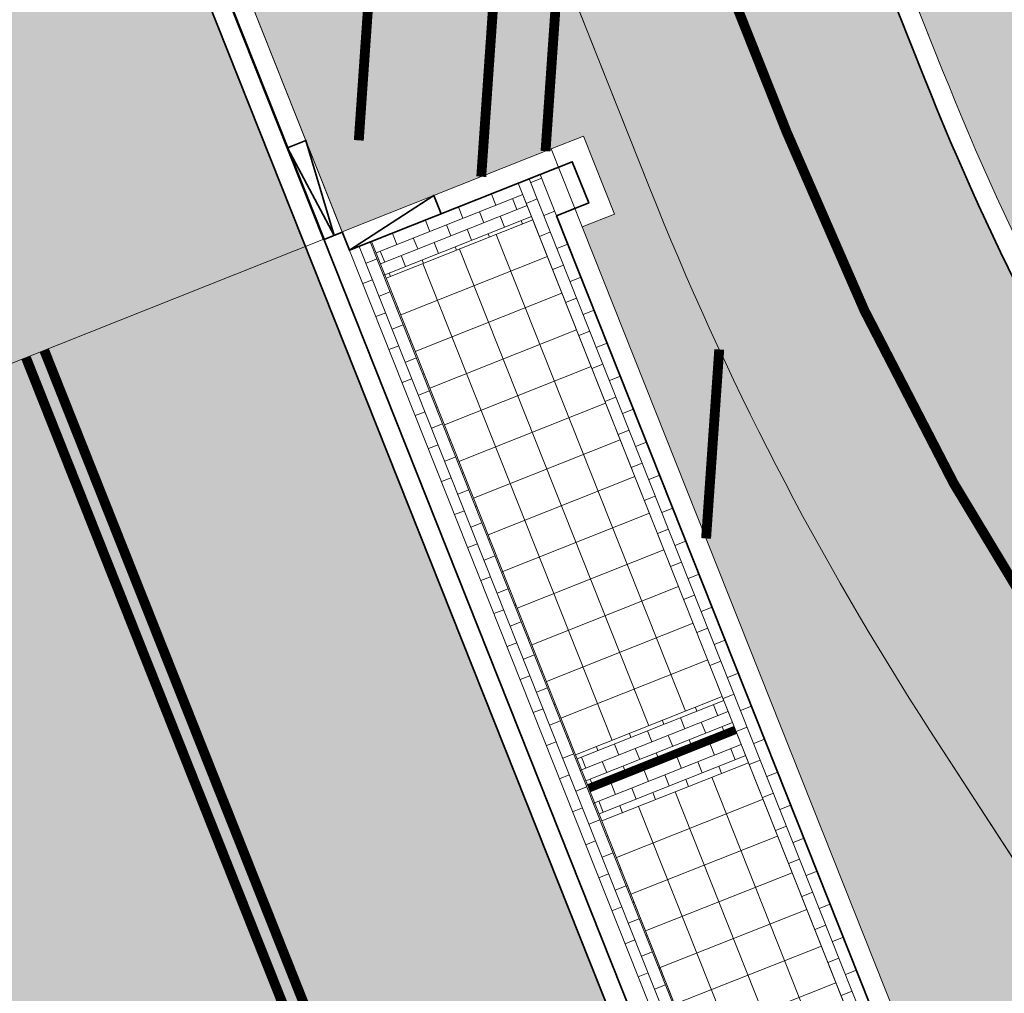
# Model space of a CAD drawing. Header units: metres. Extents: x 196674 to 197628, y 355499 to 356232.
# Tile 141 of 209: x 196814 to 196824, y 355967 to 355977. Entities that reach past the tile are written whole.
import ezdxf

# ---------------------------------------------------------------- set-up
doc = ezdxf.new("R2010")
doc.units = ezdxf.units.M
doc.linetypes.add('VW-30270_STREEP', pattern=[3, 0.3, -2.7])
doc.layers.get('0').update_dxf_attribs({"lineweight": 25})
doc.layers.get('Defpoints').update_dxf_attribs({"color": 231, "lineweight": 18})
for name, color, linetype, lineweight, true_color in [('N-WE-VH-GESLOTENVERHARDING_ASFALT_RIJBAAN-V', 7, 'Continuous', 5, 0xd6d6d6), ('N-WE-VH-GOOT-TEGEL_200x200-G', 7, 'Continuous', 35, 0x00a5a5), ('N-WE-VH-KANTOPSLUITING_GELEIDEBAND_50 200-G', 1, 'Continuous', 35, 0xff0000), ('N-WE-VH-KANTOPSLUITING_OPSLUITBAND_200X250-G', 7, 'Continuous', 50, 0x0029a5), ('N-WE-VH-KANTOPSLUITING_VERLAGINGSBAND_GELEIDEBAND_50 200-G', 1, 'Continuous', 35, 0xff0000), ('N-WE-VH-KANTOPSLUITING_VERLOOPBAND_GELEIDEBAND_50 200_OPSLUITBAND_200X250-G', 1, 'Continuous', 35, 0xff0000), ('N-WE-VH-OPENVERHARDING_NATUURSTEEN_02-BRANCO-GRIS-A', 7, 'Continuous', 9, 0x8f999b), ('N-WE-VH-OPENVERHARDING_NATUURSTEEN_03-FAVACO-A', 7, 'Continuous', 9, 0x5c6a6b), ('N-WE-VH-OPENVERHARDING_STRAATBAKSTEEN_PARKEERVAK-V', 7, 'Continuous', 5, 0xffffff), ('N-WE-VH-OPENVERHARDING_STRAATBAKSTEEN_ROOD_STREKKEN-LINGE-A', 7, 'Continuous', 5, 0xdaaea0), ('N-WE-VH-OPENVERHARDING_TEGEL_200x300_FIETSPAD_ROOD-A', 7, 'Continuous', 5, 0xe04d68), ('N-WE-VW-MARKERING_LANGS_STREEP_30270_010-G', 7, 'VW-30270_STREEP', 13, 0xffffff), ('N-WE-VW-MARKERING_LANGS_STREEP_DOORGETROKKEN_010-G', 7, 'Continuous', 13, 0xffffff)]:
    doc.layers.add(name, color=color, linetype=linetype, lineweight=lineweight, true_color=true_color)
doc.layers.add('N-WE-VH-HULPLIJN-G', color=40, linetype='Continuous', lineweight=5, plot=False)
for name, color, linetype, lineweight in [('N-WE-VH-KANTOPSLUITING_ACHTERKANTBAND-G', 50, 'Continuous', 18), ('N-WE-VH-MATERIAALGRENS-G', 7, 'Continuous', 13), ('N-WE-VH-OPENVERHARDING_TEGEL_400x400_PARKEERVAKKEN-A', 252, 'Continuous', 5)]:
    doc.layers.add(name, color=color, linetype=linetype, lineweight=lineweight)
pattern_1 = [(86.02000000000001, (0, 0), (-0.2493970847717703, 0.01735206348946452), [-0.05, 0.2, -0.05])]

# ---------------------------------------------------------------- blocks, each defined once
blk = doc.blocks.new('Verloopband')
at = {"flags": 128}
blk.add_lwpolyline([(-0.2763672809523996, 0.9662406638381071), (0, 0), (-0.4622285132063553, 0.8923814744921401)], close=True, dxfattribs=at)
blk = doc.blocks.new('Patroon Minderbroederskerk')
at = {"layer": 'N-WE-VH-OPENVERHARDING_NATUURSTEEN_03-FAVACO-A', "const_width": 0.1}
for points in [[(-38.68991670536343, 9.703300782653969), (-38.37995920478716, 14.15713567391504)], [(-37.4484838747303, 9.3350991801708), (-37.20092931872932, 12.89225497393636)], [(-36.79693632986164, 9.594016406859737), (-36.66181415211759, 11.53561120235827)], [(-35.03627609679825, 7.583400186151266), (-35.16955214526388, 5.668332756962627)]]:
    blk.add_lwpolyline(points, dxfattribs=at)

msp = doc.modelspace()

# ---------------------------------------------------------------- hatches: boundary and pattern name
at = {"layer": 'N-WE-VH-GESLOTENVERHARDING_ASFALT_RIJBAAN-V'}
h = msp.add_hatch(color=256, dxfattribs=at)
h.dxf.hatch_style = 1
edge = h.paths.add_edge_path()
edge.add_line((196823.4697300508, 355959.9686851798), (196827.4468473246, 355953.8402979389))
edge.add_line((196827.4468473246, 355953.8402979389), (196824.8464446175, 355952.1527240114))
edge.add_arc((196823.839837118, 355951.4994695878), 1.20000000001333, 32.98221544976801, 201.6723232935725)
edge.add_line((196822.724663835, 355951.0563121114), (196820.3084550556, 355950.0961375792))
edge.add_line((196820.3084550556, 355950.0961375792), (196807.591634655, 355982.0970833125))
edge.add_line((196807.591634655, 355982.0970833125), (196813.0747300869, 355984.2760045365))
edge.add_line((196813.0747300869, 355984.2760045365), (196813.7840376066, 355982.4910818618))
edge.add_line((196813.7840376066, 355982.4910818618), (196815.0765787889, 355979.2384925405))
edge.add_line((196815.0765787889, 355979.2384925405), (196820.2851279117, 355966.1315436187))
edge.add_arc((196852.9968833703, 355979.1308149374), 35.20000000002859, 201.6722976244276, 212.9822154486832)
h.paths.add_polyline_path([(196822.724663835, 355951.0563121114), (196820.3084550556, 355950.0961375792), (196822.2843167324, 355945.1240266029), (196825.8520339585, 355936.146127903), (196828.2682427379, 355937.1063024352), (196826.177730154, 355942.3669240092), (196824.7005262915, 355946.0841991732)])
edge = h.paths.add_edge_path()
edge.add_line((196827.8765721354, 355953.1781298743), (196827.4468473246, 355953.8402979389))
edge.add_line((196827.4468473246, 355953.8402979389), (196824.8464446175, 355952.1527240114))
edge.add_line((196824.8464446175, 355952.1527240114), (196825.0875057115, 355951.7812701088))
edge.add_arc((196799.7545503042, 355935.3410337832), 30.20000000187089, 23.145453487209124, 32.98221544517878, ccw=False)
edge.add_arc((196799.7545499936, 355935.3410336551), 30.20000033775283, 21.672323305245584, 23.145453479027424, ccw=False)
edge.add_line((196827.8197445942, 355946.4938302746), (196828.659197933, 355944.3814075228))
edge.add_arc((196795.947448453, 355931.3821216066), 35.19999983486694, 20.10784907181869, 21.67232329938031, ccw=False)
edge.add_arc((196795.9474483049, 355931.3821215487), 35.1999999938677, 10.450868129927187, 20.107849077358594, ccw=False)
edge.add_line((196830.5635089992, 355937.7671306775), (196834.0553718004, 355939.1966390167))
edge.add_line((196834.0553718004, 355939.1966390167), (196831.8929825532, 355944.6381329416))
edge.add_line((196831.8929825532, 355944.6381329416), (196830.5726224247, 355947.9607223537))
edge.add_arc((196802.8791525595, 355936.9556450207), 29.80000000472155, 21.67232329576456, 22.48341645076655)
edge.add_arc((196802.8791525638, 355936.9556450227), 29.80000000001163, 22.48341645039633, 32.98221544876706)
at = {"layer": 'N-WE-VH-OPENVERHARDING_NATUURSTEEN_02-BRANCO-GRIS-A', "true_color": 0xb5b8b7}
h = msp.add_hatch(dxfattribs=at)
h.set_pattern_fill('AMO-BODEM_KLEIIG', color=9, scale=0.5, angle=41.02, pattern_type=2)
h.set_pattern_definition(pattern_1)
edge = h.paths.add_edge_path()
edge.add_line((196904.1347714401, 355942.5172632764), (196904.0833954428, 355942.7105519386))
edge.add_line((196904.0833954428, 355942.7105519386), (196903.9327309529, 355942.6705054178))
edge.add_line((196903.9327309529, 355942.6705054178), (196902.8047925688, 355946.1873392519))
edge.add_line((196902.8047925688, 355946.1873392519), (196901.5447557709, 355950.1160467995))
edge.add_arc((196897.1649649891, 355953.9280243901), 5.806353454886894, 318.9651201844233, 377.7470136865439)
edge.add_line((196902.6950038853, 355955.6978860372), (196901.843014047, 355958.3543313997))
edge.add_arc((196882.9889907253, 355952.3073648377), 19.80000000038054, 17.78237197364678, 26.37352203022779)
edge.add_line((196900.728150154, 355961.1029445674), (196899.9032827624, 355962.7665590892))
edge.add_line((196899.9032827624, 355962.7665590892), (196896.9480260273, 355968.1883792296))
edge.add_line((196896.9480260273, 355968.1883792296), (196893.4994062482, 355974.7662014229))
edge.add_line((196893.4994062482, 355974.7662014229), (196891.3160369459, 355978.9449681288))
edge.add_line((196891.3160369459, 355978.9449681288), (196889.4915040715, 355982.719766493))
edge.add_line((196889.4915040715, 355982.719766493), (196887.8764675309, 355986.1719638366))
edge.add_line((196887.8764675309, 355986.1719638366), (196885.7426016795, 355985.2862691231))
edge.add_line((196885.7426016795, 355985.2862691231), (196885.0914912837, 355985.0492770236))
edge.add_line((196885.0914912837, 355985.0492770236), (196887.7382881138, 355977.7814621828))
edge.add_line((196887.7382881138, 355977.7814621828), (196885.5567911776, 355975.4225304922))
edge.add_line((196885.5567911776, 355975.4225304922), (196877.6132574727, 355982.7685653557))
edge.add_line((196877.6132574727, 355982.7685653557), (196866.4971657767, 355978.708592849))
edge.add_line((196866.4971657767, 355978.708592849), (196860.2787933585, 355976.4360902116))
edge.add_line((196860.2787933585, 355976.4360902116), (196860.222427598, 355976.538692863))
edge.add_line((196860.222427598, 355976.538692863), (196859.9061866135, 355977.3025401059))
edge.add_line((196859.9061866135, 355977.3025401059), (196859.8435398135, 355977.5106985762))
edge.add_line((196859.8435398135, 355977.5106985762), (196859.5800778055, 355978.171604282))
edge.add_line((196859.5800778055, 355978.171604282), (196859.2962070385, 355978.9858568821))
edge.add_line((196859.2962070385, 355978.9858568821), (196854.6103564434, 355977.1424704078))
edge.add_line((196854.6103564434, 355977.1424704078), (196855.0270261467, 355976.081345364))
edge.add_line((196855.0270261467, 355976.081345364), (196848.9235303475, 355973.6846987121))
edge.add_line((196848.9235303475, 355973.6846987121), (196848.5192497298, 355974.7281412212))
edge.add_line((196848.5192497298, 355974.7281412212), (196843.4020496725, 355972.6937883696))
edge.add_line((196843.4020496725, 355972.6937883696), (196839.6680650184, 355981.9695414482))
edge.add_line((196839.6680650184, 355981.9695414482), (196838.8693565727, 355984.0444490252))
edge.add_line((196838.8693565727, 355984.0444490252), (196837.7303654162, 355986.9068752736))
edge.add_line((196837.7303654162, 355986.9068752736), (196825.2742032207, 355982.0233832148))
edge.add_line((196825.2742032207, 355982.0233832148), (196824.869626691, 355983.0546210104))
edge.add_line((196824.869626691, 355983.0546210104), (196821.291702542, 355981.6327936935))
edge.add_line((196821.291702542, 355981.6327936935), (196823.5165936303, 355976.03401847))
edge.add_arc((196849.8160968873, 355986.4851489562), 28.30000000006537, 201.6723232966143, 212.9671986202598)
edge.add_line((196826.072899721, 355971.0854545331), (196827.261377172, 355969.2530639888))
edge.add_arc((196800.6656404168, 355952.0032295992), 31.70000000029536, 27.964189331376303, 32.96719862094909, ccw=False)
edge.add_arc((196800.6656404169, 355952.0032295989), 31.7000000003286, 21.67232329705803, 27.96418933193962, ccw=False)
edge.add_line((196830.1248013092, 355963.7099729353), (196835.4340720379, 355950.3495825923))
edge.add_line((196835.4340720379, 355950.3495825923), (196836.911263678, 355946.6323381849))
edge.add_line((196836.911263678, 355946.6323381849), (196841.0876501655, 355936.1227679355))
edge.add_line((196841.0876501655, 355936.1227679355), (196844.833726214, 355926.696042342))
edge.add_line((196844.833726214, 355926.696042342), (196845.3236113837, 355925.4632822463))
edge.add_line((196845.3236113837, 355925.4632822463), (196848.7404566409, 355916.8650417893))
edge.add_line((196848.7404566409, 355916.8650417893), (196850.678, 355917.635))
edge.add_line((196850.678, 355917.635), (196848.415, 355923.32))
edge.add_line((196848.415, 355923.32), (196848.545, 355923.381))
edge.add_line((196848.545, 355923.381), (196849.361, 355925.294))
edge.add_line((196849.361, 355925.294), (196849.318, 355925.424))
edge.add_line((196849.318, 355925.424), (196855.480174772, 355927.8326769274))
edge.add_line((196855.480174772, 355927.8326769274), (196859.9507791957, 355929.619336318))
edge.add_line((196859.9507791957, 355929.619336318), (196869.3255006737, 355931.9984358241))
edge.add_line((196869.3255006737, 355931.9984358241), (196873.1093192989, 355932.7743424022))
edge.add_line((196873.1093192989, 355932.7743424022), (196885.9822651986, 355936.3936414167))
edge.add_line((196885.9822651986, 355936.3936414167), (196898.4869911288, 355939.6561703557))
edge.add_line((196898.4869911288, 355939.6561703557), (196898.4413242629, 355939.8768389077))
edge.add_line((196898.4413242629, 355939.8768389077), (196898.9212147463, 355940.0018329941))
edge.add_line((196898.9212147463, 355940.0018329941), (196898.9919709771, 355939.7694505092))
edge.add_line((196898.9919709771, 355939.7694505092), (196903.086, 355940.775))
edge.add_line((196903.086, 355940.775), (196903.1442436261, 355940.8987677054))
edge.add_line((196903.1442436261, 355940.8987677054), (196904.7457907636, 355940.1450984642))
edge.add_line((196904.7457907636, 355940.1450984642), (196903.9938896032, 355942.4798169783))
edge.add_line((196903.9938896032, 355942.4798169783), (196904.1347714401, 355942.5172632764))
h.paths.add_polyline_path([(196835.1374744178, 355967.9053832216), (196830.7829016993, 355968.2084376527), (196830.2409440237, 355969.565908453), (196830.4517828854, 355972.5954407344), (196835.4397181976, 355972.2483077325), (196835.2670596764, 355969.7673867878)], flags=16)
h.paths.add_polyline_path([(196843.9519309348, 355963.952602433), (196836.5885727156, 355964.4650518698), (196836.9494377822, 355969.6503024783), (196837.320672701, 355974.9845569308), (196840.9581243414, 355974.7314102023), (196841.9693529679, 355972.1166017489), (196844.1272581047, 355966.4718690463)], flags=16)
h.paths.add_polyline_path([(196847.8407714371, 355966.7472270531), (196846.144873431, 355966.8652522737), (196846.1962381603, 355967.6033092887), (196846.4364651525, 355971.055117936), (196846.9352586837, 355971.0204046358), (196848.1323631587, 355970.9370927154), (196847.9677717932, 355968.5720882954)], flags=16)
edge = h.paths.add_edge_path(flags=16)
edge.add_line((196841.9149393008, 355962.7912214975), (196843.8616763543, 355962.6557392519))
edge.add_line((196843.8616763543, 355962.6557392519), (196845.6770249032, 355962.5294009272))
edge.add_line((196845.6770249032, 355962.5294009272), (196851.5983763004, 355947.218125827))
edge.add_line((196851.5983763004, 355947.218125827), (196853.3309221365, 355942.7381542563))
edge.add_line((196853.3309221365, 355942.7381542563), (196856.3082049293, 355943.2768785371))
edge.add_line((196856.3082049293, 355943.2768785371), (196856.5337592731, 355943.2981773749))
edge.add_line((196856.5337592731, 355943.2981773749), (196856.8413033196, 355947.7172611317))
edge.add_line((196856.8413033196, 355947.7172611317), (196857.339985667, 355947.6809502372))
edge.add_line((196857.339985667, 355947.6809502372), (196858.5350196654, 355947.5939354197))
edge.add_line((196858.5350196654, 355947.5939354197), (196858.2486612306, 355943.4601135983))
edge.add_line((196858.2486612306, 355943.4601135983), (196860.0654342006, 355943.6316693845))
edge.add_line((196860.0654342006, 355943.6316693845), (196860.3320797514, 355947.4630848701))
edge.add_line((196860.3320797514, 355947.4630848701), (196865.0210313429, 355947.1216650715))
edge.add_line((196865.0210313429, 355947.1216650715), (196864.8163680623, 355944.0802946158))
edge.add_line((196864.8163680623, 355944.0802946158), (196867.0755506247, 355944.293626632))
edge.add_line((196867.0755506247, 355944.293626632), (196867.9362152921, 355944.3776282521))
edge.add_line((196867.9362152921, 355944.3776282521), (196868.1115243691, 355946.89663489))
edge.add_line((196868.1115243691, 355946.89663489), (196871.8039148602, 355946.6480605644))
edge.add_line((196871.8039148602, 355946.6480605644), (196872.3027512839, 355946.6139749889))
edge.add_line((196872.3027512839, 355946.6139749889), (196873.4992244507, 355946.5322197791))
edge.add_line((196873.4992244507, 355946.5322197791), (196873.3883616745, 355944.9097624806))
edge.add_line((196873.3883616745, 355944.9097624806), (196879.1295908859, 355945.4701114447))
edge.add_line((196879.1295908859, 355945.4701114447), (196881.6949201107, 355945.7124441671))
edge.add_line((196881.6949201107, 355945.7124441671), (196883.7404636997, 355946.0345962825))
edge.add_line((196883.7404636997, 355946.0345962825), (196885.4024376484, 355946.2531954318))
edge.add_line((196885.4024376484, 355946.2531954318), (196885.4747241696, 355946.2627032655))
edge.add_line((196885.4747241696, 355946.2627032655), (196886.3601023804, 355946.4147504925))
edge.add_line((196886.3601023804, 355946.4147504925), (196886.6106913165, 355951.4967303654))
edge.add_line((196886.6106913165, 355951.4967303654), (196887.6150528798, 355951.4161080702))
edge.add_line((196887.6150528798, 355951.4161080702), (196887.7150044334, 355952.6612470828))
edge.add_line((196887.7150044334, 355952.6612470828), (196889.8088498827, 355952.4931695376))
edge.add_line((196889.8088498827, 355952.4931695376), (196889.7088998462, 355951.2480304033))
edge.add_line((196889.7088998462, 355951.2480304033), (196892.4600143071, 355951.0271924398))
edge.add_line((196892.4600143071, 355951.0271924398), (196892.5599643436, 355952.2723315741))
edge.add_line((196892.5599643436, 355952.2723315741), (196894.5624799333, 355952.1115852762))
edge.add_line((196894.5624799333, 355952.1115852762), (196894.416047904, 355950.0075113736))
edge.add_line((196894.416047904, 355950.0075113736), (196895.1932936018, 355950.5094522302))
edge.add_line((196895.1932936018, 355950.5094522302), (196895.557604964, 355950.7785420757))
edge.add_line((196895.557604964, 355950.7785420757), (196895.7170934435, 355950.3712367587))
edge.add_line((196895.7170934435, 355950.3712367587), (196894.7885775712, 355949.7219120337))
edge.add_line((196894.7885775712, 355949.7219120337), (196893.1155842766, 355948.5988779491))
edge.add_line((196893.1155842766, 355948.5988779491), (196891.5104144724, 355947.6731838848))
edge.add_line((196891.5104144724, 355947.6731838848), (196890.1960797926, 355947.0226786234))
edge.add_line((196890.1960797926, 355947.0226786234), (196888.7296260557, 355946.5424894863))
edge.add_line((196888.7296260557, 355946.5424894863), (196887.6181528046, 355946.3329814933))
edge.add_line((196887.6181528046, 355946.3329814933), (196885.4778768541, 355945.9693752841))
edge.add_line((196885.4778768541, 355945.9693752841), (196883.7985188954, 355945.6840732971))
edge.add_line((196883.7985188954, 355945.6840732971), (196881.7991141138, 355945.4391422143))
edge.add_line((196881.7991141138, 355945.4391422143), (196876.4280972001, 355944.9287225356))
edge.add_line((196876.4280972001, 355944.9287225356), (196865.9422767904, 355943.9688926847))
edge.add_line((196865.9422767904, 355943.9688926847), (196855.1110549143, 355942.9273849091))
edge.add_line((196855.1110549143, 355942.9273849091), (196847.6198685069, 355940.8715984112))
edge.add_line((196847.6198685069, 355940.8715984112), (196843.554462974, 355939.7557373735))
edge.add_arc((196843.107992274, 355941.3823596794), 1.68678279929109, 205.3585102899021, 285.3483981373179, ccw=False)
edge.add_line((196841.5837383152, 355940.659942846), (196841.4972440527, 355940.843060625))
edge.add_line((196841.4972440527, 355940.843060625), (196841.6138104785, 355940.8702465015))
edge.add_line((196841.6138104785, 355940.8702465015), (196833.9326321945, 355960.2110142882))
edge.add_line((196833.9326321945, 355960.2110142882), (196841.9149393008, 355962.7912214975))
h.paths.add_polyline_path([(196850.0668730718, 355972.8072989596), (196851.2639775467, 355972.7239870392), (196851.0940076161, 355970.2816983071), (196850.8335326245, 355966.538947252), (196849.6364281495, 355966.6222591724), (196849.843513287, 355969.5978543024)], flags=16)
h.paths.add_polyline_path([(196859.2081451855, 355974.5244332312), (196860.4052496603, 355974.4411213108), (196860.2728089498, 355972.5380879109), (196859.0773967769, 355972.6457164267), (196859.1216258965, 355973.2812422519)], flags=16)
h.paths.add_polyline_path([(196864.6948740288, 355974.1425869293), (196865.1936675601, 355974.107873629), (196866.3907720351, 355974.0245617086), (196866.2573672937, 355972.1076762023), (196865.0639892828, 355972.2063662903), (196864.563006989, 355972.2477965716), (196864.6077310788, 355972.8904345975)], flags=16)
h.paths.add_polyline_path([(196865.3589400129, 355976.4826645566), (196866.5932347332, 355976.9337372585), (196866.5561794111, 355976.4012913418), (196866.4879692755, 355975.421183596), (196865.2908648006, 355975.5044955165)], flags=16)
h.paths.add_polyline_path([(196867.8588212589, 355976.3940701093), (196867.9303742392, 355977.42221101), (196868.4446557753, 355977.6100440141), (196869.6789314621, 355978.060843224), (196869.562275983, 355976.3846269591), (196869.4807304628, 355975.212903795), (196868.2836259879, 355975.2962157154), (196867.7848775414, 355975.3315768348)], flags=16)
h.paths.add_polyline_path([(196870.1627740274, 355976.381298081), (196870.2953289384, 355978.2859724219), (196872.7646206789, 355979.1878412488), (196872.5683725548, 355976.3679625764), (196872.4734916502, 355975.0046239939), (196870.0785646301, 355975.1712978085)], flags=16)
h.paths.add_polyline_path([(196874.338574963, 355975.8772431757), (196874.3720304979, 355976.3579639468), (196874.6160342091, 355979.8640400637), (196875.8503098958, 355980.3148392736), (196875.5744691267, 355976.3512981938), (196875.5356794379, 355975.7939312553)], flags=16)
h.paths.add_polyline_path([(196874.2413777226, 355974.4806212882), (196875.4384821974, 355974.3973093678), (196875.9372757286, 355974.3625960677), (196875.8577009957, 355973.2191910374), (196875.7288519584, 355971.3677661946), (196875.2303962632, 355971.4073338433), (196874.0341025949, 355971.5022962), (196874.1687700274, 355973.437325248)], flags=16)
h.paths.add_polyline_path([(196876.1342316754, 355975.752275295), (196876.1756884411, 355976.3479653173), (196876.4674477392, 355980.5402388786), (196877.2212679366, 355980.8155595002), (196878.791362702, 355979.3635645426), (196878.5805656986, 355976.3346338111), (196878.5284406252, 355975.5856514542)], flags=16)
h.paths.add_polyline_path([(196880.3842236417, 355976.3246351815), (196880.4866107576, 355977.7958301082), (196881.6167761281, 355976.7506738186), (196882.0876783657, 355976.3151920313), (196881.9504264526, 355974.3430267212), (196881.4517752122, 355974.3797845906), (196880.2546707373, 355974.4630965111)], flags=16)
h.paths.add_polyline_path([(196880.1574734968, 355973.0664746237), (196881.3545779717, 355972.9831627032), (196881.2659752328, 355971.7100347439), (196881.2102833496, 355970.9098010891), (196880.0140055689, 355971.0049917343)], flags=16)
h.paths.add_polyline_path([(196850.6241939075, 355928.5011318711), (196904.0833954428, 355942.7105519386), (196904.1347714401, 355942.5172632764), (196850.675569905, 355928.3078432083)], flags=16)
h.paths.add_polyline_path([(196885.6442023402, 355972.6846283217), (196886.1429958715, 355972.6499150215), (196887.3401003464, 355972.566603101), (196887.1909692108, 355970.4237458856), (196887.1586597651, 355970.426544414), (196885.9952743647, 355970.5273126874), (196885.4970681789, 355970.5704655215)], flags=16)
h.paths.add_polyline_path([(196888.3985948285, 355969.07255049), (196888.8988641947, 355969.0377344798), (196890.0959686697, 355968.9544225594), (196889.9583405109, 355966.9768509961), (196889.7278595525, 355963.6650825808), (196888.5312587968, 355963.7556324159), (196888.0485247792, 355963.7921621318), (196888.2254058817, 355966.4602021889)], flags=16)
h.paths.add_polyline_path([(196890.8081303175, 355970.5452140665), (196893.2023392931, 355970.3785902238), (196892.7974116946, 355964.6575713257), (196890.4032027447, 355964.8241951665), (196890.5725354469, 355967.1599641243)], flags=16)
h.paths.add_polyline_path([(196894.0117544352, 355963.3427356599), (196894.5145387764, 355963.30685196), (196895.1952567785, 355963.2582691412), (196896.0295059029, 355964.8547990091), (196894.3532371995, 355968.1299361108)], flags=16)
edge = h.paths.add_edge_path(flags=16)
edge.add_line((196897.1451256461, 355947.9179938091), (196898.1533496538, 355948.185979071))
edge.add_line((196898.1533496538, 355948.185979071), (196898.6620120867, 355948.3211811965))
edge.add_arc((196897.1718128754, 355953.927234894), 5.80073544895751, 284.8860988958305, 318.9266923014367)
edge.add_line((196901.5448107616, 355950.116011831), (196901.6156955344, 355949.8948615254))
edge.add_arc((196897.1721081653, 355953.9265523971), 5.999999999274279, 284.8850117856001, 317.78237197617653, ccw=False)
edge.add_line((196898.713388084, 355948.1278925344), (196898.2047256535, 355947.9926904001))
edge.add_line((196898.2047256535, 355947.9926904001), (196847.9101683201, 355934.6244306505))
edge.add_line((196847.9101683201, 355934.6244306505), (196849.0828258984, 355930.2126165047))
edge.add_line((196849.0828258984, 355930.2126165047), (196850.0492692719, 355930.469496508))
edge.add_line((196850.0492692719, 355930.469496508), (196850.1006452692, 355930.2762078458))
edge.add_line((196850.1006452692, 355930.2762078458), (196848.3610472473, 355929.8138238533))
edge.add_line((196848.3610472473, 355929.8138238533), (196847.0856365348, 355934.6122155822))
edge.add_line((196847.0856365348, 355934.6122155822), (196848.8252346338, 355935.0745990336))
edge.add_line((196848.8252346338, 355935.0745990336), (196852.8476505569, 355938.6270869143))
edge.add_line((196852.8476505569, 355938.6270869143), (196870.2892594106, 355943.2630549))
edge.add_line((196870.2892594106, 355943.2630549), (196875.5446992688, 355942.17661489))
edge.add_line((196875.5446992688, 355942.17661489), (196885.7640034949, 355944.8928991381))
edge.add_line((196885.7640034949, 355944.8928991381), (196897.1451256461, 355947.9179938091))
h.paths.add_polyline_path([(196898.5891251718, 355959.2269318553), (196899.5507707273, 355959.5135160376), (196899.7485194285, 355959.5735244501), (196899.4635972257, 355960.5008586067), (196899.3615294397, 355960.4834930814), (196898.2687245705, 355960.1337355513), (196896.268498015, 355962.3984217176), (196896.6374944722, 355963.1082397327), (196896.9016234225, 355963.6163299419), (196896.5765448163, 355963.7859802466), (196896.0567304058, 355964.0431982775), (196895.4283347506, 355962.8406169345), (196892.4595441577, 355963.0524994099), (196892.4967772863, 355964.2838297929), (196891.5679182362, 355964.3703037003), (196891.4500932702, 355963.1336131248), (196887.5474519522, 355963.4289359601), (196887.8075085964, 355966.3356122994), (196888.0675652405, 355969.2422886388), (196889.4608475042, 355970.7206572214), (196888.6581150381, 355971.4427897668), (196887.3177983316, 355970.0112627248), (196884.1173106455, 355970.2884774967), (196882.9018615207, 355970.3937553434), (196883.0640349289, 355972.0208114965), (196881.9466588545, 355972.066029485), (196881.793115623, 355970.4621593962), (196878.3911379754, 355970.7328627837), (196877.9624928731, 355970.7669710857), (196878.0893454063, 355972.3517726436), (196877.0434481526, 355972.529554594), (196876.8718332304, 355970.8757775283), (196873.9922156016, 355971.1043629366), (196873.0738056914, 355971.1856623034), (196873.1714389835, 355972.7583355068), (196872.0696877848, 355972.8538959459), (196871.8505462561, 355971.2787584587), (196868.1558419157, 355971.5004868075), (196868.2354665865, 355973.1234656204), (196867.1302822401, 355973.2086104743), (196866.991476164, 355971.6456013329), (196863.2016051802, 355971.9590164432), (196863.3006639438, 355973.4862625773), (196862.219700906, 355973.5717325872), (196862.0968876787, 355971.9722396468), (196861.1307954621, 355972.0592214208), (196857.8196535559, 355972.3573389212), (196857.8937719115, 355973.9337282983), (196856.7556336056, 355974.0318831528), (196856.7258623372, 355972.4508074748), (196855.1878033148, 355972.5204270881), (196855.0584024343, 355971.3671320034), (196856.6517169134, 355971.2921774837), (196856.2888085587, 355965.6212070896), (196853.3450548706, 355965.8303608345), (196853.1257859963, 355963.1564846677), (196853.0330075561, 355962.062180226), (196852.9791556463, 355961.0292372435), (196852.8825029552, 355959.8429231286), (196852.7391687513, 355957.138654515), (196855.0736619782, 355956.9795944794), (196855.0793053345, 355956.2296157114), (196855.1368170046, 355948.5865520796), (196856.030827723, 355948.5050922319), (196856.0534760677, 355948.6770083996), (196857.4053449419, 355948.5785738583), (196867.3435453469, 355947.854936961), (196873.5605785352, 355947.4301260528), (196875.2510264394, 355947.3146174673), (196877.5757421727, 355947.1530803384), (196881.1295043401, 355946.9146957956), (196884.1937974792, 355946.6892746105), (196884.1663374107, 355946.5556645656), (196885.3482083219, 355946.4572189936), (196885.594319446, 355949.158867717), (196885.7515619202, 355952.3477678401), (196885.758456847, 355952.4875979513), (196886.76881052, 355952.385323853), (196886.8004391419, 355952.9404962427), (196886.8391165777, 355953.6193953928), (196890.7825233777, 355953.3660473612), (196890.6780863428, 355952.0702491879), (196891.6045468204, 355951.988321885), (196891.6359138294, 355952.6502711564), (196891.6652601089, 355953.2695762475), (196894.6375387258, 355952.9602160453), (196895.1833994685, 355951.6710162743), (196896.0500410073, 355952.0379614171), (196895.5851672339, 355953.3386659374), (196897.8981750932, 355955.2983198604), (196899.1393755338, 355954.6819285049), (196899.5672129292, 355955.5447291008), (196899.4231367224, 355955.6115716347), (196898.3129499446, 355956.1666811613)], flags=16)
h = msp.add_hatch(dxfattribs=at)
h.set_pattern_fill('AMO-BODEM_KLEIIG', color=9, scale=0.5, angle=41.02, pattern_type=2)
h.set_pattern_definition(pattern_1)
h.paths.add_polyline_path([(196827.1510058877, 355962.5282196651, 0.04932312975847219), (196824.5766340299, 355967.5117557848), (196823.388156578, 355969.3441463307, -0.04932312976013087), (196820.5427982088, 355974.8522652), (196819.0305853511, 355978.6576379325), (196819.0302720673, 355978.6584258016, 0.4140891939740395), (196816.4333687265, 355979.7776647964), (196815.4483032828, 355979.3862115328), (196817.4312185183, 355974.3963442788), (196819.5500483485, 355975.238341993), (196819.8753072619, 355975.3675961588), (196820.1892101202, 355974.5776816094), (196819.8639511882, 355974.4484274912), (196824.0997933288, 355963.7892275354), (196822.1530731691, 355963.015624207, 0.02354958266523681), (196823.8052658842, 355960.1864366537), (196828.2121079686, 355953.3958813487, -0.04584172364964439), (196830.7836583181, 355948.5046085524, -0.003539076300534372), (196830.9443468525, 355948.1084415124), (196832.2647070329, 355944.7858519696), (196833.6034072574, 355941.4171110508), (196833.6035061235, 355941.4171503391), (196833.6038001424, 355941.4161223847), (196833.9727051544, 355940.4877999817), (196834.5304533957, 355940.7094424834), (196834.7151020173, 355940.2447868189), (196842.1010468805, 355921.6585602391), (196842.2856953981, 355921.1939048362), (196841.7279609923, 355920.9722675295), (196844.0938999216, 355915.0185557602), (196845.7666598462, 355915.6832919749), (196843.4007210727, 355921.6370033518), (196835.6454652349, 355941.1525358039)])
at = {"layer": 'N-WE-VH-OPENVERHARDING_STRAATBAKSTEEN_ROOD_STREKKEN-LINGE-A', "true_color": 0xb05e45}
h = msp.add_hatch(dxfattribs=at)
h.set_pattern_fill('AVH-BSS_LINGEFORMAAT_HALFST', color=25, scale=1.5, angle=21.67232329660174, pattern_type=2)
h.set_pattern_definition([(21.67232329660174, (196823.7285541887, 355963.8569147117), (0.2680783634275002, 0.3002232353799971), [0.12, -0.12]), (111.6723232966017, (196823.7285541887, 355963.8569147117), (-0.1115173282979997, -0.04431574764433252), [])])
h.paths.add_polyline_path([(196821.2830767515, 355969.6858460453), (196821.5489709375, 355969.0167419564), (196823.469317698, 355964.1843238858), (196823.6170368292, 355963.8125990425), (196823.8400715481, 355963.9012303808), (196819.6042294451, 355974.560430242), (196819.4380455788, 355974.9786202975), (196819.2150109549, 355974.889988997), (196819.3627298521, 355974.5182644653)])
h = msp.add_hatch(dxfattribs=at)
h.set_pattern_fill('AVH-BSS_LINGEFORMAAT_HALFST', color=25, scale=1.5, angle=-68.32767670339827, pattern_type=2)
h.set_pattern_definition([(291.6723232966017, (0, 0), (0.3002232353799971, -0.2680783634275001), [0.12, -0.12]), (21.67232329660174, (0, 0), (-0.04431574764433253, 0.1115173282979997), [])])
h.paths.add_polyline_path([(196819.3627298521, 355974.5182644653), (196819.2150109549, 355974.889988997), (196817.7281128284, 355974.299113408), (196817.8758317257, 355973.9273888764)])
h.paths.add_polyline_path([(196819.796178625, 355969.0949704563), (196820.0620728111, 355968.4258663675), (196821.5489709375, 355969.0167419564), (196821.2830767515, 355969.6858460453)])
h.paths.add_polyline_path([(196822.1024802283, 355963.6411585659), (196822.2849453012, 355963.2832417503), (196823.6170368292, 355963.8125990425), (196823.469317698, 355964.1843238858)])
h = msp.add_hatch(dxfattribs=at)
h.set_pattern_fill('AVH-BSS_LINGEFORMAAT_HALFST', color=25, scale=1.5, angle=21.67232329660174, pattern_type=2)
h.set_pattern_definition([(21.67232329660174, (0, 0), (0.2680783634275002, 0.3002232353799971), [0.12, -0.12]), (111.6723232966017, (0, 0), (-0.1115173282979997, -0.04431574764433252), [])])
edge = h.paths.add_edge_path()
edge.add_line((196817.7281128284, 355974.299113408), (196817.8758317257, 355973.9273888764))
edge.add_line((196817.8758317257, 355973.9273888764), (196819.796178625, 355969.0949704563))
edge.add_line((196819.796178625, 355969.0949704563), (196820.0620728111, 355968.4258663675))
edge.add_line((196820.0620728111, 355968.4258663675), (196820.8798928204, 355966.3678796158))
edge.add_arc((196852.9968833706, 355979.1308149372), 34.56000000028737, 201.6723232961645, 206.6280048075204)
edge.add_line((196822.1024802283, 355963.6411585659), (196822.2849453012, 355963.2832417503))
edge.add_line((196822.2849453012, 355963.2832417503), (196822.0605039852, 355963.194051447))
edge.add_arc((196852.9968833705, 355979.1308149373), 34.80000000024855, 201.6723232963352, 207.2550953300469, ccw=False)
edge.add_line((196820.6568581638, 355966.2792481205), (196817.5050451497, 355974.2104689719))
edge.add_line((196817.5050451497, 355974.2104689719), (196817.7281128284, 355974.299113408))
at = {"layer": 'N-WE-VH-OPENVERHARDING_TEGEL_200x300_FIETSPAD_ROOD-A'}
h = msp.add_hatch(dxfattribs=at)
h.set_pattern_fill('AVH-TEGEL_200X300_HALFST', color=256, scale=2, angle=21.67232329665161, pattern_type=2)
h.set_pattern_definition([(21.67232329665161, (0, 0), (-0.1477191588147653, 0.3717244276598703), []), (111.6723232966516, (0, 0), (-0.5575866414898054, -0.2215787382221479), [0.4, -0.4]), (111.6723232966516, (0.3717244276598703, 0.1477191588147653), (-0.5575866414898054, -0.2215787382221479), [-0.4, 0.4])])
edge = h.paths.add_edge_path()
edge.add_line((196827.0935807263, 355969.1442322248), (196825.905103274, 355970.9766227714))
edge.add_arc((196849.8160968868, 355986.4851489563), 28.49999999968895, 201.6723232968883, 212.967198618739, ccw=False)
edge.add_line((196823.3307314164, 355975.9601588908), (196821.0799240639, 355981.6241504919))
edge.add_line((196821.0799240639, 355981.6241504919), (196819.0780714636, 355986.6616657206))
edge.add_line((196819.0780714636, 355986.6616657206), (196816.2886765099, 355985.5531911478))
edge.add_line((196816.2886765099, 355985.5531911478), (196819.0304287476, 355978.6580318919))
edge.add_line((196819.0304287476, 355978.6580318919), (196819.0305853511, 355978.6576379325))
edge.add_line((196819.0305853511, 355978.6576379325), (196820.5427982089, 355974.8522651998))
edge.add_arc((196849.8160968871, 355986.4851489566), 31.50000000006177, 201.6723232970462, 212.9671986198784)
edge.add_line((196823.3881565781, 355969.3441463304), (196824.5766340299, 355967.5117557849))
edge.add_arc((196800.6656404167, 355952.0032295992), 28.50000000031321, 21.67232329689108, 32.967198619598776, ccw=False)
edge.add_line((196827.1510058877, 355962.528219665), (196835.6454652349, 355941.1525358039))
edge.add_line((196835.6454652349, 355941.1525358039), (196843.4007210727, 355921.6370033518))
edge.add_line((196843.4007210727, 355921.6370033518), (196845.7666598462, 355915.6832919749))
edge.add_line((196845.7666598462, 355915.6832919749), (196848.5545930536, 355916.7911856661))
edge.add_line((196848.5545930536, 355916.7911856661), (196845.1377491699, 355925.3894226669))
edge.add_line((196845.1377491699, 355925.3894226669), (196840.9017879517, 355936.0489083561))
edge.add_line((196840.9017879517, 355936.0489083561), (196836.7254014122, 355946.5584787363))
edge.add_line((196836.7254014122, 355946.5584787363), (196835.248209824, 355950.2757230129))
edge.add_line((196835.248209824, 355950.2757230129), (196829.9389390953, 355963.6361133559))
edge.add_arc((196800.6656404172, 355952.0032295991), 31.49999999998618, 21.67232329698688, 32.96719861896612)
at = {"layer": 'N-WE-VH-OPENVERHARDING_TEGEL_400x400_PARKEERVAKKEN-A'}
h = msp.add_hatch(dxfattribs=at)
h.set_pattern_fill('AVH-TEGEL_400X400_BLOK', color=256, scale=0.9999999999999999, angle=111.6722829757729, pattern_type=2)
h.set_pattern_definition([(111.6722829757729, (196817.8758317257, 355973.9273888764), (-0.3717245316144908, -0.1477188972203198), []), (201.6722829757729, (196817.8758317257, 355973.9273888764), (0.1477188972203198, -0.3717245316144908), [])])
h.paths.add_polyline_path([(196819.3627298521, 355974.5182644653), (196817.8758317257, 355973.9273888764), (196819.796178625, 355969.0949704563), (196821.2830767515, 355969.6858460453)])
h = msp.add_hatch(dxfattribs=at)
h.set_pattern_fill('AVH-TEGEL_400X400_BLOK', color=256, scale=0.9999999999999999, angle=111.6722829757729, pattern_type=2)
h.set_pattern_definition([(111.6722829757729, (196820.0620728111, 355968.4258663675), (-0.3717245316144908, -0.1477188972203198), []), (201.6722829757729, (196820.0620728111, 355968.4258663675), (0.1477188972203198, -0.3717245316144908), [])])
edge = h.paths.add_edge_path()
edge.add_line((196820.0620728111, 355968.4258663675), (196820.8798928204, 355966.3678796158))
edge.add_arc((196852.9968833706, 355979.1308149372), 34.56000000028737, 201.6723232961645, 206.6280048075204)
edge.add_line((196822.1024802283, 355963.6411585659), (196823.469317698, 355964.1843238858))
edge.add_line((196823.469317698, 355964.1843238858), (196821.5489709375, 355969.0167419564))
edge.add_line((196821.5489709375, 355969.0167419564), (196820.0620728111, 355968.4258663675))

# ---------------------------------------------------------------- linework, layer by layer
at = {"layer": 'Defpoints', "flags": 128}
msp.add_lwpolyline([(196817.2445820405, 355974.3228108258), (196811.5761856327, 355972.0702530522)], dxfattribs=at)
at = {"layer": 'N-WE-VH-GOOT-TEGEL_200x200-G', "ltscale": 0.2, "flags": 128}
msp.add_lwpolyline([(196729.8003017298, 356135.6687012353, 0.4264052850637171), (196726.3700433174, 356132.5764725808, 0.3930046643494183), (196727.444880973, 356131.3456954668), (196728.2369685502, 356131.2630143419, -0.02198045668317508), (196732.2178667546, 356130.6696603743, -0.01454995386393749), (196734.8180308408, 356130.0854477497, -0.098608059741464), (196750.953620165, 356122.3568132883, -0.05440139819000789), (196758.2110194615, 356115.5691268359, -0.08316099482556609), (196766.0444789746, 356102.6243362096), (196782.2191011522, 356061.9220328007), (196787.3892658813, 356048.9116755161), (196813.7840376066, 355982.4910818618), (196815.0765787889, 355979.2384925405), (196820.2851337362, 355966.1315289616, 0.04938881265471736), (196823.4697300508, 355959.9686851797), (196827.8765721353, 355953.1781298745, -0.04584172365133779), (196830.4140622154, 355948.351642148, -0.003539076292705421), (196830.5726224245, 355947.9607223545), (196831.8929825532, 355944.6381329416), (196841.3562365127, 355920.8245485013), (196845.6845339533, 355909.9327054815, -0.04938916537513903), (196847.305022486, 355904.2878374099), (196848.7610979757, 355896.3248392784, 0.04938916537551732), (196850.6752320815, 355889.6570756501)], format="xyb", dxfattribs=at)
at = {"layer": 'N-WE-VH-HULPLIJN-G', "flags": 128}
for points in [[(196839.6680650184, 355981.9695414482), (196838.8693565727, 355984.0444490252), (196837.7303654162, 355986.9068752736), (196825.2742032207, 355982.0233832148), (196824.869626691, 355983.0546210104), (196821.291702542, 355981.6327936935), (196823.5165936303, 355976.0340184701, 0.04932312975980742), (196826.0728997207, 355971.0854545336), (196827.2613771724, 355969.2530639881, -0.02183321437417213), (196828.6643752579, 355966.8679814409), (196830.7829016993, 355968.2084376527), (196830.2409440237, 355969.565908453), (196830.4517828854, 355972.5954407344), (196835.4397181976, 355972.2483077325), (196835.2670596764, 355969.7673867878), (196836.9494377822, 355969.6503024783), (196837.320672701, 355974.9845569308), (196840.9581243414, 355974.7314102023), (196841.9693529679, 355972.1166017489), (196843.4020496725, 355972.6937883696)], [(196827.0935807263, 355969.1442322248), (196825.905103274, 355970.9766227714, -0.04932312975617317), (196823.3307314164, 355975.9601588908), (196821.0799240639, 355981.6241504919), (196819.0780714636, 355986.6616657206), (196816.2886765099, 355985.5531911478), (196819.0304287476, 355978.6580318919), (196819.0305853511, 355978.6576379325), (196820.5427982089, 355974.8522651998, 0.04932312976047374), (196823.3881565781, 355969.3441463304), (196824.5766340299, 355967.5117557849, -0.04932312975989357), (196827.1510058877, 355962.528219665), (196835.6454652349, 355941.1525358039), (196843.4007210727, 355921.6370033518), (196845.7666598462, 355915.6832919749), (196848.5545930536, 355916.7911856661), (196845.1377491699, 355925.3894226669), (196840.9017879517, 355936.0489083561), (196836.7254014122, 355946.5584787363), (196835.248209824, 355950.2757230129), (196829.9389390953, 355963.6361133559, 0.04932312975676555)], [(196823.4697300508, 355959.9686851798), (196827.4468473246, 355953.8402979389), (196824.8464446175, 355952.1527240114, 0.9058712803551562), (196822.724663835, 355951.0563121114), (196820.3084550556, 355950.0961375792), (196807.591634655, 355982.0970833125), (196813.0747300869, 355984.2760045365), (196813.7840376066, 355982.4910818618), (196815.0765787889, 355979.2384925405), (196820.2851279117, 355966.1315436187, 0.04938892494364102)], [(196824.5766340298, 355967.511755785), (196823.3881565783, 355969.3441463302, -0.04932312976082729), (196820.5427982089, 355974.8522651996), (196819.0305853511, 355978.6576379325), (196819.0302720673, 355978.6584258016, 0.414089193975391), (196816.4333687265, 355979.7776647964), (196815.4483032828, 355979.3862115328), (196817.4312185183, 355974.3963442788), (196819.5500483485, 355975.238341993), (196819.8639511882, 355974.4484274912), (196824.0997931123, 355963.7892280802), (196822.1530731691, 355963.015624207, 0.02354958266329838), (196823.8052658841, 355960.186436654), (196828.2121079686, 355953.3958813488, -0.04584172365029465), (196830.7836583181, 355948.5046085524, -0.003539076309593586), (196830.9443468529, 355948.1084415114), (196832.2647070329, 355944.7858519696), (196833.6034072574, 355941.4171110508), (196833.6035061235, 355941.4171503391), (196833.6038001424, 355941.4161223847), (196833.9727051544, 355940.4877999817), (196834.5304533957, 355940.7094424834), (196835.6454652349, 355941.1525358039), (196827.1510058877, 355962.528219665, 0.04932312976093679)]]:
    msp.add_lwpolyline(points, format="xyb", close=True, dxfattribs=at)
at = {"layer": 'N-WE-VH-KANTOPSLUITING_ACHTERKANTBAND-G', "flags": 128}
for points in [[(196835.4340720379, 355950.3495825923), (196830.1248013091, 355963.7099729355, 0.04932312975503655), (196827.2613771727, 355969.2530639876), (196826.0728997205, 355971.085454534, -0.04932312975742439), (196823.5165936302, 355976.0340184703), (196821.2657862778, 355981.6980100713)], [(196830.7836583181, 355948.5046085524, 0.04584172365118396), (196828.2121079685, 355953.3958813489), (196823.805265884, 355960.1864366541, -0.04938881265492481), (196820.6568581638, 355966.2792481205), (196815.4483032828, 355979.3862115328)]]:
    msp.add_lwpolyline(points, format="xyb", dxfattribs=at)
for points in [[(196822.1530731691, 355963.015624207), (196824.0997933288, 355963.7892275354), (196819.8639511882, 355974.4484274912), (196820.1892101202, 355974.5776816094), (196819.8753072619, 355975.3675961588), (196819.5500483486, 355975.2383419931)], [(196819.5500483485, 355975.238341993), (196817.4311857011, 355974.3963312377)]]:
    msp.add_lwpolyline(points, dxfattribs=at)
at = {"layer": 'N-WE-VH-KANTOPSLUITING_GELEIDEBAND_50 200-G', "ltscale": 0.2, "flags": 128}
for points in [[(196835.248209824, 355950.2757230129), (196829.9389390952, 355963.6361133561, 0.04932312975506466), (196827.0935807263, 355969.1442322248), (196825.905103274, 355970.9766227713, -0.04932312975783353), (196823.3307314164, 355975.9601588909), (196822.6715738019, 355977.6188835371)], [(196830.5988602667, 355948.4281253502, 0.04584172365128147), (196828.0443400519, 355953.2870056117), (196823.6374979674, 355960.0775609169, -0.04938881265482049), (196820.47099595, 355966.205388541), (196817.2453562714, 355974.3224847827)]]:
    msp.add_lwpolyline(points, format="xyb", dxfattribs=at)
at = {"layer": 'N-WE-VH-KANTOPSLUITING_GELEIDEBAND_50 200-G', "flags": 128}
msp.add_lwpolyline([(196819.4380455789, 355974.9786202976), (196819.763304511, 355975.1078744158), (196819.9294883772, 355974.6896843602), (196819.6042294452, 355974.560430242)], dxfattribs=at)
at = {"layer": 'N-WE-VH-KANTOPSLUITING_GELEIDEBAND_50 200-G', "ltscale": 0.2, "flags": 128}
for points in [[(196819.4380455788, 355974.9786202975), (196817.5050451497, 355974.2104689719)], [(196822.0605039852, 355963.194051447), (196823.8400715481, 355963.9012303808), (196819.6042294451, 355974.560430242)]]:
    msp.add_lwpolyline(points, dxfattribs=at)
at = {"layer": 'N-WE-VH-KANTOPSLUITING_OPSLUITBAND_200X250-G', "ltscale": 0.1, "flags": 128}
msp.add_lwpolyline([(196817.2453562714, 355974.3224847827), (196815.2624410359, 355979.3123520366)], dxfattribs=at)
at = {"layer": 'N-WE-VH-KANTOPSLUITING_VERLAGINGSBAND_GELEIDEBAND_50 200-G', "flags": 128}
msp.add_lwpolyline([(196817.4315754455, 355974.393831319), (196817.2468503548, 355974.3177764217)], dxfattribs=at)
at = {"layer": 'N-WE-VH-KANTOPSLUITING_VERLOOPBAND_GELEIDEBAND_50 200_OPSLUITBAND_200X250-G', "flags": 128}
msp.add_lwpolyline([(196818.4344249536, 355974.5797538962), (196818.3605174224, 355974.7655970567), (196817.5050451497, 355974.2104689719), (196817.4311925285, 355974.3963339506)], dxfattribs=at)
at = {"layer": 'N-WE-VH-MATERIAALGRENS-G', "flags": 128}
msp.add_lwpolyline([(196815.4483032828, 355979.3862115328), (196816.4333687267, 355979.7776647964, -0.414213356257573), (196819.0305853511, 355978.6576379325), (196820.5427982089, 355974.8522651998, 0.04932312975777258), (196823.3881565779, 355969.3441463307), (196824.5766340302, 355967.5117557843, -0.04932312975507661), (196827.1510058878, 355962.5282196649), (196847.8570057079, 355910.4230899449, -0.04938916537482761), (196849.4068017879, 355905.0244745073), (196849.7962958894, 355902.8944058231, 0.04938916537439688), (196851.5092283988, 355896.9275150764), (196888.1995881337, 355804.5989161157, 0.02122029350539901), (196890.72895553, 355798.9454041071, 0.02122029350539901)], format="xyb", dxfattribs=at)
for points in [[(196819.6042294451, 355974.560430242), (196819.4380455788, 355974.9786202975)], [(196819.3627298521, 355974.5182644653), (196819.2150109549, 355974.889988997)], [(196817.8758317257, 355973.9273888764), (196817.7281128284, 355974.299113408)], [(196821.2830767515, 355969.6858460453), (196821.5489709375, 355969.0167419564)], [(196819.796178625, 355969.0949704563), (196820.0620728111, 355968.4258663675)]]:
    msp.add_lwpolyline(points, dxfattribs=at)
msp.add_lwpolyline([(196819.3627298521, 355974.5182644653), (196817.8758317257, 355973.9273888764), (196819.796178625, 355969.0949704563), (196821.2830767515, 355969.6858460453)], close=True, dxfattribs=at)
msp.add_lwpolyline([(196820.0620728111, 355968.4258663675), (196820.8798928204, 355966.3678796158, 0.02162661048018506), (196822.1024802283, 355963.6411585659), (196823.469317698, 355964.1843238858), (196821.5489709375, 355969.0167419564)], format="xyb", close=True, dxfattribs=at)
at = {"layer": 'N-WE-VH-OPENVERHARDING_STRAATBAKSTEEN_PARKEERVAK-V', "const_width": 0.08, "flags": 128}
msp.add_lwpolyline([(196819.929125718, 355968.7604184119), (196821.4160238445, 355969.3512940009)], dxfattribs=at)
at = {"layer": 'N-WE-VW-MARKERING_LANGS_STREEP_30270_010-G', "const_width": 0.1, "flags": 128}
msp.add_lwpolyline([(196840.259708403, 355933.602892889), (196828.5449724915, 355963.0821665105, 0.04932312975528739), (196825.8351073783, 355968.3279940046), (196824.646629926, 355970.160384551, -0.04932312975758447), (196821.9367648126, 355975.4062120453), (196771.316424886, 356102.7885843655, 0.08279995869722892), (196762.2159630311, 356117.8514576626, 0.08515288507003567)], format="xyb", dxfattribs=at)
at = {"layer": 'N-WE-VW-MARKERING_LANGS_STREEP_DOORGETROKKEN_010-G', "const_width": 0.1, "flags": 128}
msp.add_lwpolyline([(196819.7427837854, 355960.0421896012, -0.01864297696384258), (196818.6895412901, 355962.4292662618), (196814.4107072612, 355973.1966603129)], format="xyb", dxfattribs=at)
msp.add_lwpolyline([(196814.2248449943, 355973.1228008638), (196819.4747468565, 355959.9117808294)], dxfattribs=at)

# ---------------------------------------------------------------- block references
at = {"layer": 'N-WE-VH-KANTOPSLUITING_VERLAGINGSBAND_GELEIDEBAND_50 200-G', "ltscale": 0.2, "xscale": -1, "rotation": 44.05023717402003}
msp.add_blockref('Verloopband', (196817.3504951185, 355974.3604489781), dxfattribs=at)
at = {"layer": 'N-WE-VH-OPENVERHARDING_NATUURSTEEN_03-FAVACO-A'}
msp.add_blockref('Patroon Minderbroederskerk', (196856.2888085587, 355965.6212070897), dxfattribs=at)

doc.saveas('drawing.dxf')
